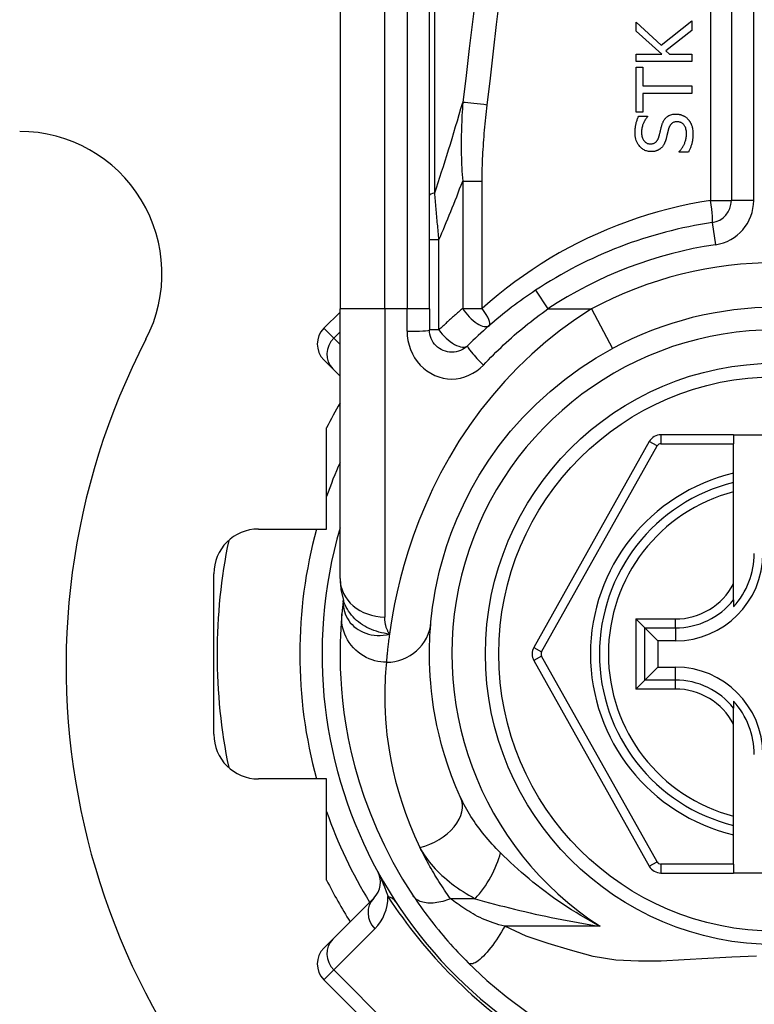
# Model space of a CAD drawing. Header units: inches. Extents: x 6 to 216, y 11 to 118.
# Tile 111 of 212: x 22.842 to 23.489, y 78.046 to 78.913. Entities that reach past the tile are written whole.
import ezdxf

# ---------------------------------------------------------------- set-up
doc = ezdxf.new("R2010")
doc.units = ezdxf.units.IN
doc.header["$MEASUREMENT"] = 0
doc.layers.add('Visible Edges(ANSI)', color=7, linetype='Continuous', lineweight=25)
doc.layers.add('Visible Tangent Edges(ANSI)', color=7, linetype='Continuous', lineweight=25)

msp = doc.modelspace()

# ---------------------------------------------------------------- linework, layer by layer
at = {"layer": 'Visible Edges(ANSI)'}
for p, q in [((23.46884, 79.40591), (23.46884, 78.75393)), ((23.12434, 79.30749), (23.12434, 78.65842)), ((23.20308, 78.65842), (23.20308, 79.30749)), ((23.38495, 78.90294), (23.38495, 78.91091)), ((23.38495, 78.91091), (23.40692, 78.89054)), ((23.40692, 78.89054), (23.43416, 78.91211)), ((23.43416, 78.91211), (23.43416, 78.90362)), ((23.40756, 78.88276), (23.38495, 78.90294)), ((23.43416, 78.90362), (23.41127, 78.88563)), ((23.38495, 78.87622), (23.38495, 78.88276)), ((23.38495, 78.88276), (23.40756, 78.88276)), ((23.41127, 78.88563), (23.4145, 78.88276)), ((23.4145, 78.88276), (23.43416, 78.88276)), ((23.43416, 78.88276), (23.43416, 78.87622)), ((23.43416, 78.87622), (23.38495, 78.87622)), ((23.38495, 78.83167), (23.38495, 78.87123)), ((23.38495, 78.87123), (23.39077, 78.87123)), ((23.39077, 78.87123), (23.39077, 78.85472)), ((23.39077, 78.85472), (23.43416, 78.85472)), ((23.43416, 78.85472), (23.43416, 78.84818)), ((23.39077, 78.84818), (23.39077, 78.83167)), ((23.43416, 78.84818), (23.39077, 78.84818)), ((23.39077, 78.83167), (23.38495, 78.83167)), ((23.38726, 78.82812), (23.39508, 78.82812)), ((23.39508, 78.82812), (23.39508, 78.82764)), ((23.423, 78.79658), (23.423, 78.79706)), ((23.43121, 78.79658), (23.423, 78.79658)), ((23.12434, 78.65571), (23.1101, 78.64147)), ((23.12434, 78.42116), (23.12434, 78.65842)), ((23.20308, 78.65842), (23.20308, 78.63999)), ((23.11792, 78.60582), (23.1101, 78.61363)), ((23.11792, 78.60582), (23.12434, 78.59939)), ((23.11253, 78.46473), (23.11253, 78.55377)), ((23.39655, 78.5417), (23.29491, 78.36051)), ((23.4708, 78.54773), (23.40685, 78.54773)), ((23.4708, 78.54773), (23.4708, 78.53986)), ((23.4708, 78.54773), (23.5456, 78.54773)), ((23.4708, 78.51378), (23.4708, 78.53986)), ((23.4708, 78.50568), (23.4708, 78.51378)), ((23.4708, 78.49755), (23.4708, 78.50568)), ((23.4708, 78.41657), (23.4708, 78.49755)), ((23.05257, 78.46473), (23.11253, 78.46473)), ((23.0132, 78.2841), (23.0132, 78.42536)), ((23.4708, 78.40229), (23.4708, 78.41657)), ((23.12727, 78.40203), (23.12726, 78.40199)), ((23.4708, 78.40229), (23.4708, 78.39639)), ((23.39269, 78.37772), (23.38484, 78.38557)), ((23.39269, 78.37772), (23.40411, 78.3663)), ((23.41962, 78.3663), (23.40411, 78.3663)), ((23.40411, 78.3663), (23.40411, 78.34316)), ((23.29491, 78.34895), (23.39655, 78.16793)), ((23.39269, 78.33174), (23.40411, 78.34316)), ((23.40411, 78.34316), (23.41962, 78.34316)), ((23.38484, 78.32389), (23.39269, 78.33174)), ((23.4708, 78.31308), (23.4708, 78.30717)), ((23.4708, 78.29289), (23.4708, 78.30717)), ((23.4708, 78.21191), (23.4708, 78.29289)), ((23.11253, 78.24473), (23.05257, 78.24473)), ((23.11253, 78.15569), (23.11253, 78.24473)), ((23.4708, 78.20378), (23.4708, 78.21191)), ((23.4708, 78.19568), (23.4708, 78.20378)), ((23.4708, 78.16978), (23.4708, 78.19568)), ((23.4708, 78.16978), (23.4708, 78.1619)), ((23.40684, 78.1619), (23.4708, 78.1619)), ((23.5456, 78.1619), (23.4708, 78.1619)), ((23.15412, 78.13985), (23.11792, 78.10364)), ((23.1101, 78.09583), (23.11792, 78.10364)), ((23.1101, 78.06799), (23.22146, 77.95663))]:
    msp.add_line(p, q, dxfattribs=at)
at = {"layer": 'Visible Edges(ANSI)', "flags": 128}
for points in [[(23.38407, 78.81349), (23.38408, 78.81405), (23.38409, 78.81462), (23.38411, 78.81519), (23.38414, 78.81576), (23.38417, 78.81632), (23.38422, 78.81689), (23.38427, 78.81745), (23.38433, 78.81802), (23.38441, 78.81858), (23.38449, 78.81914), (23.38458, 78.8197), (23.38468, 78.82026), (23.38479, 78.82082), (23.38491, 78.82137), (23.38504, 78.82195), (23.38519, 78.82255), (23.38537, 78.82318), (23.38556, 78.82383), (23.38578, 78.82451), (23.38602, 78.8252), (23.38629, 78.82591), (23.38658, 78.82664), (23.38691, 78.82738), (23.38726, 78.82812)], [(23.39508, 78.82764), (23.39476, 78.82728), (23.39445, 78.82691), (23.39415, 78.82653), (23.39386, 78.82614), (23.39358, 78.82574), (23.3933, 78.82533), (23.39304, 78.82492), (23.39279, 78.8245), (23.39255, 78.82408), (23.39231, 78.82365), (23.39208, 78.82322), (23.39187, 78.82278), (23.39166, 78.82234), (23.39145, 78.8219), (23.39124, 78.82141), (23.39101, 78.82082), (23.39076, 78.82015), (23.39052, 78.8194), (23.3903, 78.81857), (23.39009, 78.81766), (23.38994, 78.81673), (23.38982, 78.8158), (23.38976, 78.81487), (23.38974, 78.81392)], [(23.40772, 78.82027), (23.40789, 78.82079), (23.40807, 78.82132), (23.40827, 78.82184), (23.40848, 78.82235), (23.4087, 78.82286), (23.40894, 78.82336), (23.4092, 78.82385), (23.40948, 78.82433), (23.40977, 78.8248), (23.41008, 78.82526), (23.41041, 78.8257), (23.41078, 78.82615), (23.41122, 78.82664), (23.41175, 78.82714), (23.41235, 78.82764), (23.41304, 78.82813), (23.41383, 78.82859), (23.41467, 78.829), (23.41554, 78.82933), (23.41643, 78.8296), (23.41734, 78.8298), (23.41826, 78.82993), (23.41919, 78.83001), (23.42013, 78.83004)], [(23.42013, 78.83004), (23.42062, 78.83003), (23.4211, 78.83), (23.42159, 78.82996), (23.42207, 78.8299), (23.42255, 78.82983), (23.42302, 78.82974), (23.42349, 78.82963), (23.42396, 78.82951), (23.42443, 78.82937), (23.42489, 78.82922), (23.42535, 78.82905), (23.42581, 78.82887), (23.42626, 78.82867), (23.4267, 78.82846), (23.42713, 78.82824), (23.42755, 78.828), (23.42796, 78.82775), (23.42837, 78.82748), (23.42877, 78.82719), (23.42915, 78.8269), (23.42953, 78.82659), (23.42989, 78.82626), (23.43024, 78.82592), (23.43057, 78.82557)], [(23.40513, 78.81018), (23.40525, 78.81063), (23.40537, 78.81109), (23.40549, 78.81154), (23.4056, 78.81199), (23.40571, 78.81243), (23.40582, 78.81287), (23.40593, 78.81331), (23.40604, 78.81375), (23.40614, 78.81418), (23.40625, 78.81461), (23.40635, 78.81503), (23.40646, 78.81546), (23.40656, 78.81588), (23.40666, 78.81629), (23.40676, 78.81671), (23.40687, 78.81712), (23.40697, 78.81752), (23.40707, 78.81792), (23.40718, 78.81832), (23.40728, 78.81872), (23.40739, 78.81911), (23.4075, 78.8195), (23.40761, 78.81988), (23.40772, 78.82027)], [(23.42116, 78.82322), (23.42054, 78.8232), (23.41993, 78.82315), (23.41932, 78.82306), (23.41872, 78.82292), (23.41813, 78.82273), (23.41757, 78.8225), (23.41708, 78.82224), (23.41666, 78.82197), (23.4163, 78.8217), (23.416, 78.82144), (23.41575, 78.82119), (23.41551, 78.82092), (23.41529, 78.82065), (23.41508, 78.82037), (23.41489, 78.82007), (23.41471, 78.81977), (23.41454, 78.81946), (23.41438, 78.81915), (23.41423, 78.81883), (23.41409, 78.8185), (23.41396, 78.81817), (23.41384, 78.81783), (23.41373, 78.81749), (23.41362, 78.81716)], [(23.42938, 78.81225), (23.42936, 78.81314), (23.42931, 78.81404), (23.42922, 78.81495), (23.42908, 78.81585), (23.42889, 78.81673), (23.42864, 78.81759), (23.42834, 78.81839), (23.42801, 78.81909), (23.42767, 78.81969), (23.42732, 78.8202), (23.42697, 78.82063), (23.42662, 78.82101), (23.42626, 78.82136), (23.42587, 78.82168), (23.42547, 78.82198), (23.42505, 78.82224), (23.4246, 78.82248), (23.42414, 78.82268), (23.42366, 78.82285), (23.42317, 78.82299), (23.42268, 78.82309), (23.42217, 78.82316), (23.42167, 78.8232), (23.42116, 78.82322)], [(23.43057, 78.82557), (23.43084, 78.82527), (23.4311, 78.82497), (23.43135, 78.82466), (23.4316, 78.82434), (23.43183, 78.82402), (23.43206, 78.8237), (23.43228, 78.82337), (23.43249, 78.82304), (23.4327, 78.8227), (23.43289, 78.82235), (23.43308, 78.822), (23.43326, 78.82165), (23.43343, 78.82129), (23.4336, 78.82093), (23.43375, 78.82056), (23.4339, 78.82018), (23.43406, 78.81974), (23.43425, 78.81917), (23.43444, 78.81847), (23.43462, 78.81763), (23.43478, 78.81665), (23.43492, 78.81551), (23.43501, 78.8142), (23.43504, 78.81273)], [(23.39815, 78.79694), (23.39735, 78.79696), (23.39655, 78.79702), (23.39577, 78.79713), (23.39499, 78.79729), (23.39422, 78.7975), (23.39346, 78.79776), (23.39272, 78.79807), (23.392, 78.79843), (23.39132, 78.79883), (23.39065, 78.79927), (23.39002, 78.79976), (23.38941, 78.80028), (23.38882, 78.80084), (23.3882, 78.80151), (23.38755, 78.80229), (23.3869, 78.8032), (23.38627, 78.80424), (23.38567, 78.80542), (23.38516, 78.8067), (23.38475, 78.80801), (23.38444, 78.80936), (23.38423, 78.81072), (23.38411, 78.8121), (23.38407, 78.81349)], [(23.38974, 78.81392), (23.38976, 78.81307), (23.38982, 78.81222), (23.38993, 78.81137), (23.39009, 78.81053), (23.3903, 78.80971), (23.39058, 78.8089), (23.3909, 78.80816), (23.39125, 78.8075), (23.3916, 78.80693), (23.39196, 78.80645), (23.3923, 78.80604), (23.39262, 78.80571), (23.39295, 78.8054), (23.39329, 78.80512), (23.39365, 78.80486), (23.39403, 78.80462), (23.39442, 78.80442), (23.39484, 78.80423), (23.39526, 78.80408), (23.39569, 78.80396), (23.39613, 78.80387), (23.39658, 78.8038), (23.39702, 78.80377), (23.39747, 78.80376)], [(23.39747, 78.80376), (23.39807, 78.80377), (23.39866, 78.80382), (23.39925, 78.80391), (23.39983, 78.80404), (23.4004, 78.80421), (23.40095, 78.80444), (23.40143, 78.80469), (23.40186, 78.80495), (23.40223, 78.80523), (23.40255, 78.80551), (23.40282, 78.80578), (23.40308, 78.80606), (23.40333, 78.80636), (23.40356, 78.80667), (23.40377, 78.80698), (23.40397, 78.80731), (23.40416, 78.80765), (23.40433, 78.80799), (23.4045, 78.80835), (23.40464, 78.8087), (23.40478, 78.80907), (23.40491, 78.80943), (23.40502, 78.8098), (23.40513, 78.81018)], [(23.41362, 78.81716), (23.41352, 78.81679), (23.41343, 78.81644), (23.41334, 78.81611), (23.41325, 78.8158), (23.41317, 78.8155), (23.4131, 78.81521), (23.41303, 78.81493), (23.41296, 78.81465), (23.41289, 78.81437), (23.41282, 78.81409), (23.41275, 78.8138), (23.41268, 78.81351), (23.41261, 78.8132), (23.41253, 78.81288), (23.41245, 78.81255), (23.41236, 78.81219), (23.41227, 78.81181), (23.41217, 78.8114), (23.41207, 78.81097), (23.41195, 78.8105), (23.41183, 78.81), (23.41169, 78.80946), (23.41155, 78.80889), (23.41139, 78.80826)], [(23.423, 78.79706), (23.42343, 78.79753), (23.42385, 78.79801), (23.42425, 78.7985), (23.42464, 78.799), (23.42501, 78.7995), (23.42537, 78.80002), (23.42572, 78.80055), (23.42605, 78.80108), (23.42637, 78.80163), (23.42668, 78.80218), (23.42697, 78.80275), (23.42724, 78.80332), (23.4275, 78.8039), (23.42775, 78.80449), (23.42799, 78.80512), (23.42823, 78.80578), (23.42846, 78.80648), (23.42867, 78.80721), (23.42887, 78.80798), (23.42904, 78.80878), (23.42918, 78.80961), (23.42929, 78.81047), (23.42935, 78.81135), (23.42938, 78.81225)], [(23.43504, 78.81273), (23.43504, 78.81204), (23.43502, 78.81134), (23.43499, 78.81063), (23.43496, 78.80992), (23.43491, 78.80921), (23.43484, 78.8085), (23.43476, 78.80779), (23.43467, 78.80709), (23.43456, 78.80639), (23.43443, 78.80569), (23.43428, 78.805), (23.43412, 78.80432), (23.43393, 78.80366), (23.43373, 78.803), (23.43352, 78.80234), (23.4333, 78.80168), (23.43307, 78.80103), (23.43283, 78.80038), (23.43259, 78.79974), (23.43233, 78.7991), (23.43207, 78.79846), (23.43179, 78.79783), (23.43151, 78.7972), (23.43121, 78.79658)], [(23.41139, 78.80826), (23.41131, 78.80797), (23.41123, 78.80769), (23.41115, 78.8074), (23.41106, 78.80711), (23.41097, 78.80683), (23.41088, 78.80654), (23.41078, 78.80626), (23.41068, 78.80598), (23.41057, 78.80569), (23.41046, 78.80542), (23.41035, 78.80514), (23.41024, 78.80486), (23.41012, 78.80459), (23.41, 78.80431), (23.40987, 78.80404), (23.40974, 78.80378), (23.40959, 78.80349), (23.4094, 78.80314), (23.40916, 78.80273), (23.40887, 78.80228), (23.40851, 78.80178), (23.40809, 78.80124), (23.4076, 78.80069), (23.40704, 78.80013)], [(23.40704, 78.80013), (23.40682, 78.79992), (23.40659, 78.79973), (23.40636, 78.79954), (23.40613, 78.79936), (23.40589, 78.79919), (23.40564, 78.79902), (23.4054, 78.79886), (23.40514, 78.7987), (23.40489, 78.79856), (23.40463, 78.79841), (23.40437, 78.79828), (23.4041, 78.79815), (23.40383, 78.79803), (23.40355, 78.79791), (23.40328, 78.7978), (23.40297, 78.79768), (23.4026, 78.79756), (23.40217, 78.79743), (23.40167, 78.79731), (23.40111, 78.79719), (23.40048, 78.79709), (23.39978, 78.79701), (23.399, 78.79695), (23.39815, 78.79694)], [(23.29635, 78.67484), (23.29368, 78.67305), (23.29102, 78.67124), (23.28837, 78.66941), (23.28574, 78.66756), (23.28312, 78.66568), (23.28052, 78.66378), (23.27793, 78.66186), (23.27536, 78.65991), (23.27281, 78.65795), (23.27027, 78.65596), (23.26775, 78.65395), (23.26525, 78.65192), (23.26276, 78.64987), (23.2603, 78.6478), (23.25785, 78.64571), (23.25542, 78.6436), (23.25301, 78.64148), (23.25061, 78.63933), (23.24824, 78.63717), (23.24589, 78.63498), (23.24356, 78.63278), (23.24125, 78.63056), (23.23896, 78.62833), (23.23669, 78.62608)], [(23.23669, 78.62608), (23.23527, 78.62479), (23.23372, 78.62365), (23.23206, 78.62267), (23.23031, 78.62185), (23.2285, 78.62119), (23.22662, 78.62071), (23.22471, 78.62042), (23.22278, 78.62031), (23.22085, 78.6204), (23.21894, 78.62069), (23.21706, 78.62117), (23.21523, 78.62183), (23.21348, 78.62266), (23.21182, 78.62365), (23.21027, 78.62479), (23.20884, 78.62608), (23.20755, 78.62751), (23.2064, 78.62905), (23.20541, 78.63071), (23.20458, 78.63245), (23.20393, 78.63427), (23.20346, 78.63615), (23.20318, 78.63806), (23.20308, 78.63999)], [(23.20437, 78.38275), (23.20468, 78.38599), (23.20517, 78.39035), (23.20586, 78.39583), (23.20682, 78.40237), (23.2081, 78.40993), (23.2098, 78.41845), (23.21198, 78.42789), (23.21472, 78.43821), (23.21815, 78.44933), (23.22231, 78.46112), (23.22724, 78.47345), (23.23297, 78.48616), (23.23952, 78.49913), (23.24692, 78.51222), (23.25521, 78.52528), (23.2644, 78.53818), (23.27446, 78.55076), (23.28532, 78.56294), (23.29693, 78.57466), (23.30923, 78.58584), (23.32216, 78.5964), (23.33567, 78.60628), (23.34969, 78.61541), (23.36417, 78.62371)], [(23.12434, 78.42116), (23.12504, 78.41162), (23.12736, 78.40173)], [(23.12726, 78.40199), (23.12718, 78.40133), (23.1271, 78.40068), (23.12703, 78.40005), (23.12695, 78.39944), (23.12688, 78.39883), (23.12681, 78.39824), (23.12675, 78.39767), (23.12669, 78.39711), (23.12663, 78.39656), (23.12657, 78.39602), (23.12651, 78.3955), (23.12646, 78.39499), (23.12641, 78.3945), (23.12636, 78.39402), (23.12631, 78.39355), (23.12626, 78.3931), (23.12622, 78.39266), (23.12618, 78.39224), (23.12614, 78.39183), (23.1261, 78.39143), (23.12606, 78.39105), (23.12603, 78.39068), (23.12599, 78.39033), (23.12596, 78.38999)], [(23.12596, 78.38999), (23.12564, 78.38626), (23.1253, 78.38189), (23.12498, 78.37685), (23.12469, 78.37117), (23.12447, 78.36485), (23.12435, 78.35788), (23.12437, 78.35029), (23.12455, 78.34207), (23.12494, 78.33324), (23.12559, 78.32381), (23.12653, 78.31379), (23.12782, 78.30319), (23.1295, 78.29203), (23.13162, 78.28033), (23.13424, 78.26813), (23.13741, 78.25543), (23.14118, 78.24228), (23.14561, 78.22872), (23.15075, 78.2148), (23.15667, 78.20055), (23.16338, 78.18606), (23.17096, 78.17138), (23.17942, 78.15661), (23.18882, 78.14179)], [(23.23052, 78.22826), (23.22633, 78.23792), (23.22257, 78.24742), (23.21924, 78.25676), (23.2163, 78.26589), (23.21374, 78.27479), (23.21153, 78.28343), (23.20964, 78.29179), (23.20806, 78.29984), (23.20674, 78.30759), (23.20567, 78.31502), (23.20482, 78.32212), (23.20417, 78.32891), (23.20369, 78.33535), (23.20337, 78.34146), (23.20317, 78.34721), (23.20309, 78.35262), (23.20309, 78.35766), (23.20316, 78.36235), (23.2033, 78.36667), (23.20348, 78.37063), (23.20369, 78.37422), (23.20392, 78.37744), (23.20415, 78.38029), (23.20437, 78.38275)], [(23.18882, 78.14179), (23.1904, 78.13943), (23.19204, 78.13703), (23.19373, 78.1346), (23.19547, 78.13214), (23.19725, 78.12966), (23.19907, 78.12716), (23.20094, 78.12464), (23.20285, 78.12211), (23.2048, 78.11957), (23.20679, 78.11703), (23.20882, 78.11448), (23.21089, 78.11193), (23.21298, 78.10939), (23.21509, 78.10687), (23.21722, 78.10437), (23.21938, 78.10189), (23.22155, 78.09943), (23.22375, 78.09698), (23.22596, 78.09456), (23.22819, 78.09217), (23.23043, 78.08979), (23.23268, 78.08745), (23.23495, 78.08513), (23.23723, 78.08284)], [(23.23723, 78.08284), (23.25368, 78.06737), (23.27065, 78.05316), (23.28921, 78.03946)]]:
    msp.add_lwpolyline(points, dxfattribs=at)
at = {"layer": 'Visible Edges(ANSI)'}
msp.add_circle((23.5082, 78.35473), 0.25591, dxfattribs=at)
for centre, radius, start, end in [((22.84233, 78.68946), 0.12527, 332.56126, 90), ((23.44916, 78.75393), 0.01969, 278.41327, 0), ((23.5082, 78.35473), 0.38386, 98.41327, 123.49631), ((23.5082, 78.35473), 0.30512, 61.83282, 118.16718), ((23.12402, 78.62755), 0.01969, 135, 225), ((23.5082, 78.34373), 0.625, 152.56126, 27.43874), ((23.5082, 78.35473), 0.44291, 150.07357, 153.29515), ((23.40685, 78.53592), 0.01181, 90, 150.70877), ((23.5082, 78.35473), 0.15551, 103.91643, 256.08357), ((23.05257, 78.42536), 0.03937, 90, 180), ((23.5082, 78.35473), 0.39961, 163.8612, 253.64823), ((23.5082, 78.35473), 0.49213, 168.27724, 191.72276), ((23.41962, 78.44331), 0.07702, 270, 0), ((23.41962, 78.44331), 0.06944, 317.48259, 0), ((23.30521, 78.35473), 0.01181, 150.70877, 209.31319), ((23.41962, 78.26615), 0.07702, 0, 90), ((23.41962, 78.26615), 0.06944, 0, 42.51741), ((23.05257, 78.2841), 0.03937, 180, 270), ((23.1402, 78.15377), 0.01969, 315, 28.6389), ((23.40684, 78.17371), 0.01181, 209.31319, 270), ((23.5082, 78.35473), 0.44291, 206.70485, 212.16041), ((23.12402, 78.08191), 0.01969, 135, 225)]:
    msp.add_arc(centre, radius, start, end, dxfattribs=at)
at = {"layer": 'Visible Tangent Edges(ANSI)'}
for p, q in [((23.45055, 79.40591), (23.45055, 78.75393)), ((23.48853, 78.75393), (23.48853, 79.40591)), ((23.16371, 78.65842), (23.16371, 79.30749)), ((23.1834, 79.30749), (23.1834, 78.65842)), ((23.20768, 78.76067), (23.20768, 79.30981)), ((23.23231, 78.77097), (23.23231, 78.65877)), ((23.23231, 78.77097), (23.24941, 78.77097)), ((23.24941, 78.65877), (23.24941, 78.77097)), ((23.45055, 78.75393), (23.46884, 78.75393)), ((23.48853, 78.75393), (23.46884, 78.75393)), ((23.45204, 78.73446), (23.45492, 78.71498)), ((23.21142, 78.71934), (23.20308, 78.71934)), ((23.21142, 78.63999), (23.21142, 78.71934)), ((23.29635, 78.67484), (23.30722, 78.65842)), ((23.16371, 78.65842), (23.12434, 78.65842)), ((23.16371, 78.65842), (23.16371, 78.38727)), ((23.1834, 78.65842), (23.16371, 78.65842)), ((23.20308, 78.65842), (23.1834, 78.65842)), ((23.1834, 78.63877), (23.1834, 78.65842)), ((23.23231, 78.65877), (23.24941, 78.65877)), ((23.30722, 78.65842), (23.34558, 78.65842)), ((23.34558, 78.65842), (23.36417, 78.62371)), ((23.1101, 78.64147), (23.11879, 78.63279)), ((23.11879, 78.63279), (23.12434, 78.63834)), ((23.21142, 78.63999), (23.20308, 78.63999)), ((23.12434, 78.62723), (23.11879, 78.63279)), ((23.40341, 78.53785), (23.39655, 78.5417)), ((23.40685, 78.54773), (23.40685, 78.53986)), ((23.30177, 78.35666), (23.40341, 78.53785)), ((23.40685, 78.53986), (23.4708, 78.53986)), ((23.38484, 78.38557), (23.41962, 78.38557)), ((23.38484, 78.38557), (23.38484, 78.32389)), ((23.41962, 78.37772), (23.41962, 78.38557)), ((23.39269, 78.37772), (23.41962, 78.37772)), ((23.39269, 78.33174), (23.39269, 78.37772)), ((23.41962, 78.37772), (23.41962, 78.3663)), ((23.29491, 78.36051), (23.30177, 78.35666)), ((23.30177, 78.35281), (23.29491, 78.34895)), ((23.40341, 78.17179), (23.30177, 78.35281)), ((23.41962, 78.33174), (23.41962, 78.34316)), ((23.41962, 78.33174), (23.39269, 78.33174)), ((23.41962, 78.32389), (23.41962, 78.33174)), ((23.41962, 78.32389), (23.38484, 78.32389)), ((23.39655, 78.16793), (23.40341, 78.17179)), ((23.40684, 78.16978), (23.40684, 78.1619)), ((23.4708, 78.16978), (23.40684, 78.16978)), ((23.24324, 78.13933), (23.22157, 78.13933)), ((23.11879, 78.07667), (23.15499, 78.11288)), ((23.35324, 78.11502), (23.26931, 78.11502)), ((23.11879, 78.07667), (23.1101, 78.06799)), ((23.23014, 77.96532), (23.11879, 78.07667))]:
    msp.add_line(p, q, dxfattribs=at)
at = {"layer": 'Visible Tangent Edges(ANSI)', "flags": 128}
for points in [[(23.24381, 78.93495), (23.24094, 78.91128), (23.23808, 78.88761), (23.23524, 78.86394), (23.2324, 78.84027)], [(23.25391, 78.83795), (23.25668, 78.86162), (23.25945, 78.88529), (23.26223, 78.90896), (23.26502, 78.93263)], [(23.2324, 78.84027), (23.2322, 78.83743), (23.23203, 78.83457), (23.23186, 78.83172), (23.23171, 78.82886), (23.23157, 78.826), (23.23145, 78.82314), (23.23134, 78.82027), (23.23124, 78.8174), (23.23116, 78.81452), (23.2311, 78.81165), (23.23106, 78.80877), (23.23103, 78.80588), (23.23102, 78.80299), (23.23102, 78.8001), (23.23105, 78.7972), (23.23109, 78.7943), (23.23116, 78.7914), (23.23125, 78.78849), (23.23136, 78.78558), (23.2315, 78.78267), (23.23166, 78.77975), (23.23185, 78.77683), (23.23206, 78.7739), (23.23231, 78.77097)], [(23.24941, 78.77097), (23.24942, 78.77377), (23.24945, 78.77657), (23.2495, 78.77937), (23.24957, 78.78217), (23.24966, 78.78497), (23.24976, 78.78776), (23.24988, 78.79056), (23.25002, 78.79336), (23.25018, 78.79615), (23.25034, 78.79895), (23.25052, 78.80174), (23.25072, 78.80453), (23.25092, 78.80732), (23.25114, 78.81011), (23.25137, 78.8129), (23.25161, 78.81569), (23.25187, 78.81848), (23.25213, 78.82126), (23.2524, 78.82405), (23.25269, 78.82683), (23.25298, 78.82961), (23.25328, 78.83239), (23.25359, 78.83517), (23.25391, 78.83795)], [(23.21142, 78.71934), (23.21126, 78.72108), (23.2111, 78.72281), (23.21094, 78.72454), (23.21078, 78.72628), (23.21062, 78.72801), (23.21046, 78.72974), (23.2103, 78.73147), (23.21014, 78.7332), (23.20998, 78.73493), (23.20982, 78.73666), (23.20966, 78.73838), (23.20951, 78.74011), (23.20935, 78.74183), (23.2092, 78.74355), (23.20904, 78.74527), (23.20889, 78.74699), (23.20873, 78.74871), (23.20858, 78.75043), (23.20843, 78.75214), (23.20828, 78.75385), (23.20812, 78.75556), (23.20797, 78.75727), (23.20782, 78.75897), (23.20768, 78.76067)], [(23.45055, 78.75393), (23.44115, 78.75239), (23.43181, 78.75061), (23.42252, 78.74861), (23.4133, 78.74639), (23.40413, 78.74393), (23.39504, 78.74126), (23.38603, 78.73837), (23.3771, 78.73527), (23.36826, 78.73195), (23.35952, 78.72842), (23.35087, 78.72469), (23.34233, 78.72075), (23.3339, 78.7166), (23.32559, 78.71227), (23.31739, 78.70773), (23.30931, 78.70301), (23.30135, 78.6981), (23.29352, 78.69301), (23.28582, 78.68773), (23.27826, 78.68228), (23.27083, 78.67666), (23.26354, 78.67086), (23.2564, 78.6649), (23.24941, 78.65877)], [(23.34558, 78.65842), (23.33188, 78.64954), (23.31853, 78.6399), (23.30557, 78.62956), (23.29305, 78.61857), (23.28099, 78.60699), (23.26944, 78.59487), (23.25843, 78.58226), (23.24801, 78.56922), (23.23821, 78.55581), (23.22907, 78.54207), (23.22063, 78.52808), (23.2129, 78.51398), (23.20587, 78.49985), (23.19952, 78.48582), (23.19383, 78.47197), (23.18877, 78.45843), (23.18434, 78.44528), (23.1805, 78.43265), (23.17725, 78.42062), (23.17454, 78.40931), (23.17231, 78.39878), (23.17048, 78.38906), (23.16902, 78.38019), (23.16785, 78.3722)], [(23.23231, 78.65877), (23.23141, 78.65801), (23.23051, 78.65725), (23.22961, 78.65648), (23.22872, 78.65572), (23.22783, 78.65495), (23.22694, 78.65418), (23.22605, 78.65341), (23.22517, 78.65264), (23.22429, 78.65186), (23.22341, 78.65108), (23.22254, 78.6503), (23.22167, 78.64952), (23.2208, 78.64874), (23.21993, 78.64795), (23.21907, 78.64717), (23.21821, 78.64638), (23.21735, 78.64559), (23.2165, 78.64479), (23.21564, 78.644), (23.21479, 78.6432), (23.21395, 78.6424), (23.2131, 78.6416), (23.21226, 78.6408), (23.21142, 78.63999)], [(23.25061, 78.60908), (23.25276, 78.61136), (23.25494, 78.61362), (23.25713, 78.61586), (23.25934, 78.61809), (23.26157, 78.6203), (23.26382, 78.62249), (23.26609, 78.62466), (23.26838, 78.62682), (23.27069, 78.62895), (23.27301, 78.63106), (23.27535, 78.63316), (23.27771, 78.63523), (23.28008, 78.63728), (23.28247, 78.63932), (23.28488, 78.64133), (23.2873, 78.64332), (23.28974, 78.64528), (23.2922, 78.64723), (23.29467, 78.64915), (23.29715, 78.65105), (23.29965, 78.65293), (23.30216, 78.65478), (23.30468, 78.65661), (23.30722, 78.65842)], [(23.1834, 78.63877), (23.18359, 78.63465), (23.18416, 78.63056), (23.1851, 78.62655), (23.1864, 78.62267), (23.18806, 78.61895), (23.19004, 78.61542), (23.19233, 78.61212), (23.19491, 78.60909), (23.19777, 78.60634), (23.20088, 78.6039), (23.2042, 78.60178), (23.2077, 78.60001), (23.21135, 78.59861), (23.21511, 78.59759), (23.21894, 78.59697), (23.2228, 78.59677), (23.22666, 78.597), (23.23048, 78.59763), (23.23423, 78.59865), (23.23786, 78.60005), (23.24136, 78.60181), (23.24467, 78.60391), (23.24777, 78.60634), (23.25061, 78.60908)], [(23.12716, 78.40071), (23.12713, 78.39853), (23.12729, 78.39634), (23.12763, 78.39418), (23.12815, 78.39204), (23.12885, 78.38996), (23.12972, 78.38793), (23.13077, 78.38597), (23.13199, 78.38408), (23.13338, 78.38228), (23.13492, 78.38058), (23.13661, 78.379), (23.13843, 78.37753), (23.14039, 78.37619), (23.14248, 78.37498), (23.14468, 78.37392), (23.14699, 78.37302), (23.14939, 78.37228), (23.15187, 78.37172), (23.15442, 78.37132), (23.15704, 78.37111), (23.15969, 78.37109), (23.16239, 78.37126), (23.16511, 78.37162), (23.16785, 78.3722)], [(23.12726, 78.40199), (23.12726, 78.40195), (23.12725, 78.40192), (23.12725, 78.40188), (23.12724, 78.40184), (23.12724, 78.4018), (23.12724, 78.40176), (23.12723, 78.40171), (23.12723, 78.40167), (23.12722, 78.40162), (23.12722, 78.40157), (23.12722, 78.40152), (23.12721, 78.40147), (23.12721, 78.40142), (23.1272, 78.40136), (23.1272, 78.40131), (23.1272, 78.40125), (23.12719, 78.40119), (23.12719, 78.40112), (23.12718, 78.40106), (23.12718, 78.40099), (23.12718, 78.40092), (23.12717, 78.40085), (23.12717, 78.40078), (23.12716, 78.40071)], [(23.16785, 78.3722), (23.16546, 78.37255), (23.16312, 78.37298), (23.16081, 78.37348), (23.15856, 78.37406), (23.15634, 78.37471), (23.15418, 78.37545), (23.15207, 78.37626), (23.15001, 78.37716), (23.14801, 78.37814), (23.14606, 78.37922), (23.14417, 78.38038), (23.14236, 78.38162), (23.14061, 78.38294), (23.13894, 78.38434), (23.13736, 78.38582), (23.13586, 78.38736), (23.13445, 78.38897), (23.13313, 78.39064), (23.13191, 78.39237), (23.13079, 78.39415), (23.12977, 78.39599), (23.12886, 78.39787), (23.12805, 78.39979), (23.12736, 78.40174)], [(23.16517, 78.3475), (23.16271, 78.34759), (23.16021, 78.34783), (23.15766, 78.34824), (23.15509, 78.34882), (23.15252, 78.3496), (23.14996, 78.35056), (23.14743, 78.35171), (23.14497, 78.35306), (23.14258, 78.35459), (23.14029, 78.35631), (23.13812, 78.35819), (23.1361, 78.36023), (23.13423, 78.36241), (23.13253, 78.36472), (23.13101, 78.36713), (23.12969, 78.36962), (23.12856, 78.37217), (23.12763, 78.37475), (23.12689, 78.37736), (23.12635, 78.37996), (23.126, 78.38254), (23.12583, 78.38508), (23.12582, 78.38757), (23.12596, 78.38999)], [(23.16785, 78.3722), (23.16751, 78.37275), (23.16718, 78.37331), (23.16686, 78.37387), (23.16656, 78.37445), (23.16628, 78.37503), (23.16601, 78.37562), (23.16576, 78.37621), (23.16552, 78.37681), (23.1653, 78.37742), (23.16509, 78.37804), (23.1649, 78.37866), (23.16472, 78.37929), (23.16455, 78.37992), (23.16441, 78.38056), (23.16427, 78.38121), (23.16415, 78.38186), (23.16405, 78.38252), (23.16396, 78.38318), (23.16388, 78.38385), (23.16382, 78.38453), (23.16377, 78.38521), (23.16374, 78.38589), (23.16372, 78.38658), (23.16371, 78.38727)], [(23.16785, 78.3722), (23.16765, 78.37074), (23.16746, 78.36932), (23.16729, 78.36793), (23.16712, 78.36657), (23.16696, 78.36526), (23.1668, 78.36398), (23.16666, 78.36273), (23.16652, 78.36153), (23.16639, 78.36036), (23.16627, 78.35924), (23.16615, 78.35815), (23.16604, 78.35709), (23.16594, 78.35608), (23.16584, 78.35511), (23.16575, 78.35417), (23.16567, 78.35327), (23.16559, 78.35241), (23.16551, 78.35159), (23.16544, 78.35081), (23.16538, 78.35007), (23.16532, 78.34937), (23.16526, 78.34871), (23.16521, 78.34809), (23.16517, 78.3475)], [(23.16517, 78.3475), (23.16492, 78.3449), (23.16466, 78.3419), (23.1644, 78.3385), (23.16416, 78.33471), (23.16396, 78.33054), (23.16381, 78.32597), (23.16372, 78.32103), (23.16372, 78.3157), (23.16381, 78.31), (23.16403, 78.30393), (23.1644, 78.29749), (23.16494, 78.29068), (23.16567, 78.28353), (23.16663, 78.27603), (23.16784, 78.26819), (23.16933, 78.26001), (23.17112, 78.25151), (23.17325, 78.24269), (23.17575, 78.23357), (23.17864, 78.22419), (23.18195, 78.21455), (23.18572, 78.2047), (23.18996, 78.19467), (23.19469, 78.18448)], [(23.26554, 78.17972), (23.26367, 78.18162), (23.26182, 78.18354), (23.26, 78.18548), (23.25822, 78.18743), (23.25646, 78.1894), (23.25474, 78.19138), (23.25306, 78.19338), (23.25141, 78.19538), (23.2498, 78.19739), (23.24823, 78.19941), (23.2467, 78.20144), (23.2452, 78.20348), (23.24374, 78.20552), (23.24232, 78.20757), (23.24094, 78.20963), (23.2396, 78.2117), (23.2383, 78.21377), (23.23705, 78.21585), (23.23584, 78.21793), (23.23467, 78.22001), (23.23356, 78.22208), (23.2325, 78.22415), (23.23148, 78.22621), (23.23052, 78.22826)], [(23.22157, 78.13933), (23.22023, 78.14123), (23.2189, 78.14313), (23.21759, 78.14504), (23.21631, 78.14693), (23.21506, 78.14882), (23.21382, 78.1507), (23.2126, 78.15259), (23.21141, 78.15448), (23.21022, 78.15637), (23.20906, 78.15826), (23.20791, 78.16015), (23.20679, 78.16203), (23.20568, 78.16392), (23.20459, 78.16581), (23.20352, 78.16769), (23.20246, 78.16957), (23.20143, 78.17145), (23.20041, 78.17333), (23.19941, 78.1752), (23.19843, 78.17706), (23.19747, 78.17892), (23.19653, 78.18078), (23.1956, 78.18263), (23.19469, 78.18448)], [(23.19469, 78.18448), (23.1958, 78.18233), (23.19701, 78.18018), (23.19833, 78.17805), (23.19974, 78.17594), (23.20125, 78.17384), (23.20285, 78.17176), (23.20453, 78.16971), (23.20629, 78.16767), (23.20813, 78.16567), (23.21004, 78.16369), (23.21202, 78.16175), (23.21407, 78.15983), (23.21618, 78.15794), (23.21836, 78.15609), (23.2206, 78.15426), (23.2229, 78.15246), (23.22526, 78.1507), (23.22768, 78.14896), (23.23015, 78.14726), (23.23268, 78.1456), (23.23525, 78.14397), (23.23787, 78.14239), (23.24053, 78.14084), (23.24324, 78.13933)], [(23.35324, 78.11502), (23.3489, 78.11734), (23.34462, 78.1197), (23.34039, 78.12211), (23.33622, 78.12457), (23.3321, 78.12707), (23.32804, 78.12961), (23.32404, 78.13219), (23.3201, 78.13481), (23.31621, 78.13745), (23.31239, 78.14013), (23.30863, 78.14284), (23.30493, 78.14558), (23.30129, 78.14834), (23.29772, 78.15112), (23.2942, 78.15393), (23.29075, 78.15676), (23.28735, 78.15961), (23.28402, 78.16248), (23.28076, 78.16535), (23.27756, 78.16823), (23.27444, 78.17112), (23.27139, 78.174), (23.26842, 78.17687), (23.26554, 78.17972)], [(23.15748, 78.1632), (23.15839, 78.16145), (23.15899, 78.1602), (23.15952, 78.15908), (23.16, 78.15802), (23.16044, 78.15701), (23.16087, 78.15602), (23.16128, 78.15507), (23.16167, 78.15414), (23.16204, 78.15323), (23.1624, 78.15234), (23.16275, 78.15147), (23.16309, 78.15061), (23.16342, 78.14976), (23.16374, 78.14893), (23.16405, 78.14811), (23.16436, 78.1473), (23.16466, 78.1465), (23.16494, 78.1457), (23.16523, 78.14492), (23.1655, 78.14415), (23.16577, 78.14339), (23.16602, 78.14264), (23.16628, 78.1419), (23.16652, 78.14117)], [(23.22157, 78.13933), (23.2199, 78.13866), (23.2182, 78.13805), (23.21649, 78.13749), (23.21477, 78.13699), (23.21305, 78.13655), (23.21134, 78.13618), (23.20963, 78.13587), (23.20795, 78.13564), (23.2063, 78.13548), (23.20468, 78.1354), (23.20311, 78.1354), (23.20158, 78.13547), (23.20011, 78.13562), (23.1987, 78.13585), (23.19735, 78.13616), (23.19608, 78.13653), (23.19488, 78.13698), (23.19377, 78.1375), (23.19273, 78.13808), (23.19178, 78.13872), (23.19091, 78.13941), (23.19013, 78.14016), (23.18943, 78.14096), (23.18882, 78.14179)], [(23.26931, 78.11502), (23.26673, 78.11571), (23.26418, 78.11643), (23.26167, 78.1172), (23.2592, 78.11802), (23.25677, 78.11887), (23.25439, 78.11977), (23.25207, 78.12071), (23.2498, 78.12168), (23.2476, 78.1227), (23.24547, 78.12375), (23.24341, 78.12483), (23.24143, 78.12594), (23.23953, 78.12707), (23.23771, 78.12822), (23.23592, 78.12936), (23.23417, 78.1305), (23.23246, 78.13163), (23.23078, 78.13276), (23.22914, 78.13388), (23.22754, 78.135), (23.22598, 78.1361), (23.22447, 78.13719), (23.223, 78.13827), (23.22157, 78.13933)], [(23.24324, 78.13933), (23.24737, 78.13814), (23.25158, 78.13695), (23.25585, 78.13577), (23.26019, 78.13461), (23.26458, 78.13345), (23.269, 78.13231), (23.27347, 78.13119), (23.27798, 78.13008), (23.28251, 78.12899), (23.28707, 78.12792), (23.29165, 78.12687), (23.29625, 78.12584), (23.30089, 78.12483), (23.30554, 78.12383), (23.31023, 78.12286), (23.31494, 78.1219), (23.31966, 78.12097), (23.32441, 78.12005), (23.32918, 78.11916), (23.33396, 78.11829), (23.33876, 78.11744), (23.34358, 78.11661), (23.3484, 78.11581), (23.35324, 78.11502)], [(23.26931, 78.11502), (23.26798, 78.11266), (23.26658, 78.11027), (23.26512, 78.10786), (23.2636, 78.10546), (23.26204, 78.10308), (23.26042, 78.10074), (23.25878, 78.09846), (23.25712, 78.09627), (23.25545, 78.09417), (23.25379, 78.0922), (23.25215, 78.09036), (23.25053, 78.08868), (23.24897, 78.08717), (23.24746, 78.08584), (23.24602, 78.0847), (23.24465, 78.08375), (23.24338, 78.083), (23.2422, 78.08245), (23.24111, 78.08209), (23.24013, 78.08191), (23.23925, 78.0819), (23.23848, 78.08207), (23.23781, 78.08238), (23.23723, 78.08284)], [(23.49099, 78.08871), (23.4693, 78.08782), (23.44808, 78.08662), (23.42741, 78.08538), (23.40715, 78.08444), (23.38718, 78.08423), (23.36726, 78.08532), (23.34714, 78.08842), (23.3271, 78.09401), (23.30747, 78.09994), (23.28823, 78.10639), (23.26931, 78.11502)]]:
    msp.add_lwpolyline(points, dxfattribs=at)
at = {"layer": 'Visible Tangent Edges(ANSI)'}
msp.add_circle((23.5082, 78.35473), 0.24409, dxfattribs=at)
for centre, radius, start, end in [((23.44916, 78.75393), 0.03937, 278.41327, 0), ((23.5082, 78.35473), 0.36417, 98.41327, 123.49631), ((23.5082, 78.35473), 0.34449, 61.83282, 118.16718), ((23.5082, 78.35473), 0.28543, 302.8812, 237.1188), ((23.40685, 78.53592), 0.00394, 90, 150.70877), ((23.5082, 78.35473), 0.41929, 156.27583, 160.67592), ((23.5082, 78.35473), 0.16339, 103.23324, 256.76676), ((23.5082, 78.35473), 0.14764, 104.67485, 255.32515), ((23.5082, 78.35473), 0.41929, 164.7906, 195.2094), ((23.41962, 78.44331), 0.05775, 270, 332.41478), ((23.41962, 78.44331), 0.06559, 270, 321.29033), ((23.30521, 78.35473), 0.00394, 150.70877, 209.31319), ((23.41962, 78.26615), 0.06559, 38.70967, 90), ((23.41962, 78.26615), 0.05775, 27.58522, 90), ((23.5082, 78.35473), 0.41929, 199.32408, 211.4236), ((23.40684, 78.17371), 0.00394, 209.31319, 270), ((23.12715, 78.14072), 0.03937, 315, 0.65869), ((23.5343, 78.38083), 0.43898, 213.09006, 236.90994)]:
    msp.add_arc(centre, radius, start, end, dxfattribs=at)
for centre, major_axis, ratio, start_param, end_param in [((23.44784, 82.27028), (-0.33874, -3.67256), 0.074886, 0.305987, 0.372439), ((23.24749, 78.83795), (0.01955, -0.00234), 0.041071, 1.240547, 2.457785), ((23.5082, 82.26099), (-0.40075, -3.67247), 0.088107, 0.277502, 0.326292), ((23.22277, 78.75835), (-0.01969, 0), 0.183721, 5.58589, 6.283185), ((23.44916, 78.75393), (0.00288, -0.01947), 0.069894, 0, 1.560459), ((23.24285, 78.65877), (0.01294, -0.01483), 0.431187, 4.352465, 6.283185), ((23.24285, 78.65877), (0.01294, -0.01483), 0.257129, 0, 1.350045), ((23.1834, 78.63999), (0.01969, 0), 0.062411, 4.712389, 6.283185), ((23.22277, 78.63999), (0.01392, -0.01392), 0.446023, 4.292626, 6.283185), ((23.13184, 78.61974), (-0.01392, -0.01392), 0.937622, 4.712389, 6.283185), ((23.25061, 78.61216), (-0.01392, 0.01392), 0.111497, 0, 1.681769), ((23.16371, 78.42116), (-0.03937, 0), 0.860915, 0, 1.570796), ((22.93085, 78.41475), (0.19646, -0.01245), 0.394768, 6.26267, 6.279105), ((23.16517, 78.38637), (0.0392, -0.00362), 0.987056, 4.803178, 6.283185), ((23.19469, 78.21195), (0.03583, 0.01632), 0.663135, 4.419079, 6.283185), ((23.24324, 78.16363), (-0.01985, -0.034), 0.367954, 1.008544, 2.26339), ((23.16804, 78.12593), (-0.01392, 0.01392), 0.937622, 0, 1.570796), ((23.14042, 78.11507), (0.03298, 0.02149), 0.48633, 0, 0.409204), ((23.13184, 78.08972), (-0.01392, 0.01392), 0.937622, 0, 1.570796)]:
    msp.add_ellipse(centre, major_axis=major_axis, ratio=ratio, start_param=start_param, end_param=end_param, dxfattribs=at)

doc.saveas('drawing.dxf')
